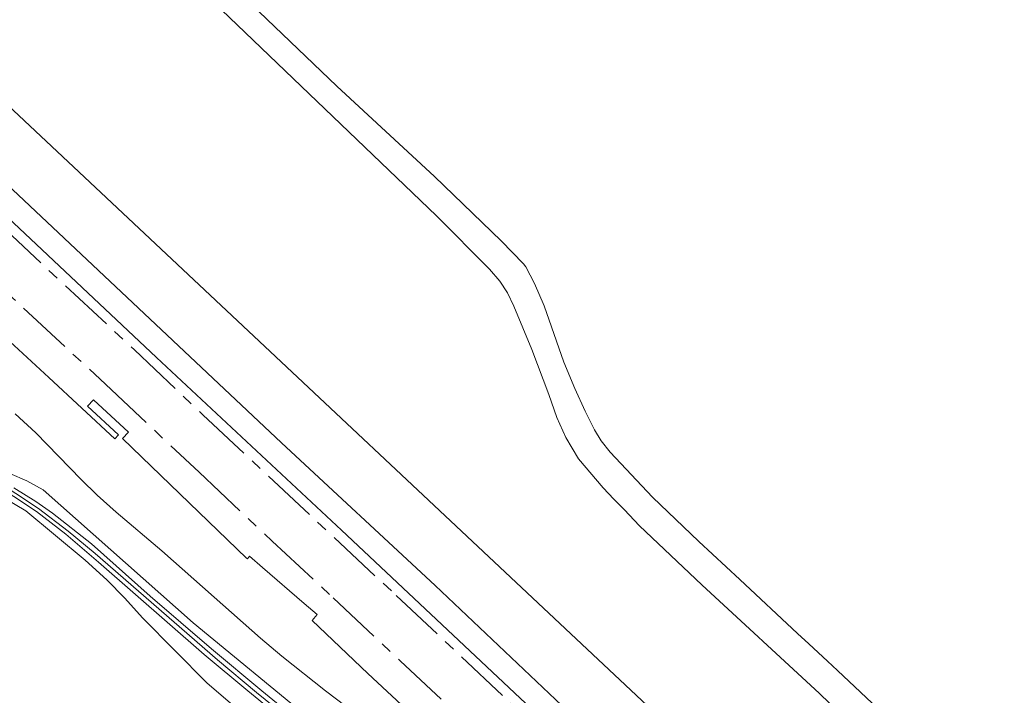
# Model space of a CAD drawing. Extents: x 150256 to 156914, y 461459 to 469481.
# Tile 40 of 256: x 152923 to 153054, y 462805 to 462896. Entities that reach past the tile are written whole.
import ezdxf

# ---------------------------------------------------------------- set-up
doc = ezdxf.new("R2010")
doc.units = 0
doc.header["$LTSCALE"] = 0.75
doc.linetypes.add('AM-AS', pattern=[16, 10, -2, 2, -2])
for name, color, linetype, lineweight in [('B-RO-AM-AS_SPOOR-G', 251, 'AM-AS', 18), ('B-RO-GR-GRAS-GV', 251, 'CONTINUOUS', 13), ('B-RO-KW-KUNSTWERK_PERRON-GV', 251, 'CONTINUOUS', 18), ('B-RO-OG-WATER_GREPPEL-GV', 251, 'CONTINUOUS', 18), ('B-RO-OG-WATER_SLOOT-GV', 251, 'CONTINUOUS', 18), ('B-RO-VH-VERHARDING_GESLOTEN-GV', 251, 'CONTINUOUS', 18), ('B-RO-VH-VERHARDING_HALFVERHARDING-GV', 251, 'CONTINUOUS', 18)]:
    doc.layers.add(name, color=color, linetype=linetype, lineweight=lineweight)

msp = doc.modelspace()

# ---------------------------------------------------------------- linework, layer by layer
at = {"layer": 'B-RO-AM-AS_SPOOR-G'}
for points in [[(152821.538, 462970.765), (152826.527, 462965.251), (152831.097, 462959.901), (152854.556, 462932.11), (152862.058, 462923.769), (152867.188, 462918.4), (152873.2, 462912.371), (152911.088, 462876.614), (152937.875, 462851.665), (152947.048, 462842.968), (152972.898, 462818.804), (153018.13, 462776.262)], [(152881.44, 462896.439), (152892.014, 462886.332), (152901.286, 462877.594), (152914.275, 462865.401), (152934.017, 462847.078), (152946.534, 462835.286), (152956.297, 462826.085), (152964.463, 462818.508), (152973.433, 462810.059), (152980.761, 462803.147), (152987.534, 462796.841), (152995.982, 462788.808), (153002.633, 462782.681), (153007.654, 462777.926)]]:
    msp.add_lwpolyline(points, dxfattribs=at)
at = {"layer": 'B-RO-GR-GRAS-GV'}
for points in [[(152961.552, 462802.121), (152945.749, 462815.139), (152925.663, 462832.927), (152923.506, 462834.127), (152921.238, 462835.135)], [(152921.758, 462833.231), (152924.707, 462831.376), (152926.927, 462829.813), (152932.146, 462825.71), (152940.007, 462818.733), (152948.182, 462811.675), (152954.932, 462806.029), (152965.158, 462797.683)], [(152951.334, 462803.888), (152947.619, 462807.082), (152938.968, 462815.8), (152936.591, 462818.428), (152934.179, 462820.904), (152931.297, 462823.554), (152923.379, 462830.111), (152920.501, 462831.831)]]:
    msp.add_lwpolyline(points, dxfattribs=at)
at = {"layer": 'B-RO-KW-KUNSTWERK_PERRON-GV'}
msp.add_lwpolyline([(153017.336, 462779.271), (153017.914, 462779.886), (153019.319, 462781.382), (153000.137, 462799.27), (152978.088, 462820.134), (152957.564, 462839.245), (152913.911, 462880.303), (152874.726, 462917.317), (152870.392, 462921.75), (152860.875, 462932.018), (152843.186, 462952.68), (152840.832, 462950.741), (152860.156, 462928.319), (152867.69, 462920.033), (152873.144, 462914.458), (152893.9, 462895.069), (152916.323, 462873.704), (152940.853, 462850.649), (152965.567, 462827.566), (153017.138, 462779.06)], close=True, dxfattribs=at)
at = {"layer": 'B-RO-OG-WATER_GREPPEL-GV'}
for points in [[(152918.673, 462834.047), (152924.77, 462830.063), (152928.7, 462827.032), (152933.096, 462823.244), (152947.221, 462810.917), (152953.041, 462806.029), (152961.711, 462798.938)], [(152968.367, 462794.394), (152954.22, 462805.843), (152949.001, 462810.201), (152932.634, 462824.442), (152929.008, 462827.409), (152925.053, 462830.459), (152918.942, 462834.452)]]:
    msp.add_lwpolyline(points, dxfattribs=at)
at = {"layer": 'B-RO-OG-WATER_SLOOT-GV'}
for points in [[(152961.711, 462798.938), (152953.041, 462806.029), (152947.221, 462810.917), (152933.096, 462823.244), (152928.7, 462827.032), (152924.77, 462830.063), (152918.673, 462834.047)], [(152918.942, 462834.452), (152925.053, 462830.459), (152929.008, 462827.409), (152932.634, 462824.442), (152949.001, 462810.201), (152954.22, 462805.843), (152968.367, 462794.394)], [(152965.158, 462797.683), (152954.932, 462806.029), (152948.182, 462811.675), (152940.007, 462818.733), (152932.146, 462825.71), (152926.927, 462829.813), (152924.707, 462831.376), (152921.758, 462833.231)], [(152920.501, 462831.831), (152923.379, 462830.111), (152931.297, 462823.554), (152934.179, 462820.904), (152936.591, 462818.428), (152938.968, 462815.8), (152947.619, 462807.082), (152951.334, 462803.888)]]:
    msp.add_lwpolyline(points, dxfattribs=at)
at = {"layer": 'B-RO-VH-VERHARDING_GESLOTEN-GV'}
for points in [[(152935.678, 462910.488), (152978.293, 462869.584), (152985.355, 462862.463), (152986.741, 462860.864), (152987.789, 462859.309), (152988.639, 462857.516), (152991.028, 462851.702), (152993.321, 462845.704), (152994.376, 462842.642), (152995.573, 462839.931), (152997.291, 462837.091), (153000.567, 462833.229), (153002.017, 462831.706), (153003.365, 462830.289), (153005.429, 462828.121), (153013.791, 462820.21), (153029.499, 462805.677), (153041.782, 462793.83)], [(153054.226, 462787.781), (153031.906, 462808.788), (153030.585, 462810.016), (153028.082, 462812.343), (153026.588, 462813.733), (153018.844, 462820.933), (153013.391, 462826.048), (153007.157, 462831.95), (153001.526, 462837.996), (153000.329, 462839.502), (152999.435, 462840.978), (152998.179, 462843.454), (152996.792, 462846.504), (152995.328, 462850.012), (152992.696, 462857.559), (152991.391, 462860.559), (152990.221, 462862.785), (152989.917, 462863.175), (152986.953, 462866.266), (152978.013, 462874.849), (152964.977, 462886.959), (152949.335, 462901.928)], [(152979.831, 462793.586), (152963.441, 462806.064), (152957.608, 462810.67), (152954.729, 462813.1), (152948.548, 462818.575), (152941.556, 462824.771), (152935.464, 462829.957), (152932.925, 462832.218), (152930.769, 462834.304), (152924.684, 462840.591), (152921.955, 462843.113)], [(152921.238, 462835.135), (152923.506, 462834.127), (152925.663, 462832.927), (152945.749, 462815.139), (152961.552, 462802.121)]]:
    msp.add_lwpolyline(points, dxfattribs=at)
at = {"layer": 'B-RO-VH-VERHARDING_HALFVERHARDING-GV'}
msp.add_lwpolyline([(152841.178, 462961.948), (152840.341, 462961.244), (152837.734, 462959.05), (152843.186, 462952.68), (152860.875, 462932.018), (152870.392, 462921.75), (152874.726, 462917.317), (152913.911, 462880.303), (152957.564, 462839.245), (152978.088, 462820.134), (153000.137, 462799.27), (153019.319, 462781.382), (153023.549, 462777.552), (153028.735, 462783.056), (153024.736, 462786.923), (152914.37, 462890.572), (152897.44, 462906.5), (152880.644, 462922.456), (152874.141, 462928.963), (152868.839, 462934.683), (152865.023, 462939.051), (152849.075, 462957.781), (152843.71, 462964.079)], close=True, dxfattribs=at)
for points in [[(153017.138, 462779.06), (152965.567, 462827.566), (152940.853, 462850.649), (152916.323, 462873.704)], [(152920.623, 462853.331), (152926.434, 462847.958), (152935.283, 462839.774), (152935.768, 462840.298), (152931.625, 462844.131), (152932.426, 462844.997), (152937.093, 462840.68), (152936.292, 462839.814), (152952.885, 462823.815), (152952.997, 462823.716), (152953.272, 462824.055), (152955.01, 462822.553), (152960.568, 462817.732), (152962.311, 462816.268), (152961.642, 462815.475), (152969.124, 462808.355), (152985.214, 462793.388)]]:
    msp.add_lwpolyline(points, dxfattribs=at)

doc.saveas('drawing.dxf')
